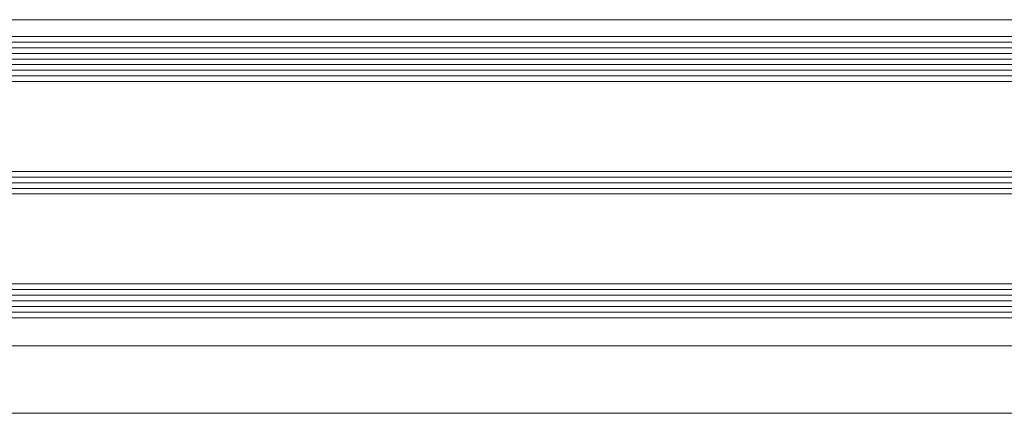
# Model space of a CAD drawing. Header units: millimetres. Extents: x 71658 to 298332, y -154437 to -30421.
# Tile 46 of 155: x 94195 to 94370, y -60338 to -60268. Entities that reach past the tile are written whole.
import ezdxf

# ---------------------------------------------------------------- set-up
doc = ezdxf.new("R2010")
doc.units = ezdxf.units.MM
doc.header["$LTSCALE"] = 500
doc.header["$MEASUREMENT"] = 0
doc.layers.add('A-13-UKS', color=250, linetype='Continuous', lineweight=5)

# ---------------------------------------------------------------- blocks, each defined once
blk = doc.blocks.new('lülanduks')
at = {"layer": 'A-13-UKS'}
for p, q in [((94108.19, -58870.28), (94980.29, -58870.28)), ((94993.29, -58873.28), (94108.19, -58873.28)), ((94993.29, -58874.28), (94108.19, -58874.28)), ((94993.29, -58875.28), (94108.19, -58875.28)), ((94993.29, -58876.28), (94108.19, -58876.28)), ((94993.29, -58877.28), (94108.19, -58877.28)), ((94993.29, -58878.28), (94108.19, -58878.28)), ((94993.29, -58879.28), (94108.19, -58879.28)), ((94993.29, -58880.28), (94108.19, -58880.28)), ((94993.29, -58881.28), (94108.19, -58881.28)), ((94993.29, -58897.28), (94108.19, -58897.28)), ((94993.29, -58898.28), (94108.19, -58898.28)), ((94993.29, -58899.28), (94108.19, -58899.28)), ((94993.29, -58900.28), (94108.19, -58900.28)), ((94993.29, -58901.28), (94108.19, -58901.28)), ((94993.29, -58917.28), (94108.19, -58917.28)), ((94993.29, -58918.28), (94108.19, -58918.28)), ((94993.29, -58919.28), (94108.19, -58919.28)), ((94993.29, -58920.28), (94108.19, -58920.28)), ((94993.29, -58921.28), (94108.19, -58921.28)), ((94993.29, -58922.28), (94108.19, -58922.28)), ((94993.29, -58923.28), (94108.19, -58923.28)), ((94108.19, -58928.28), (94980.29, -58928.28)), ((94108.19, -58940.28), (94980.29, -58940.28))]:
    blk.add_line(p, q, dxfattribs=at)

msp = doc.modelspace()

# ---------------------------------------------------------------- block references
at = {"layer": 'A-13-UKS'}
msp.add_blockref('lülanduks', (0, -1397.322), dxfattribs=at)

doc.saveas('drawing.dxf')
